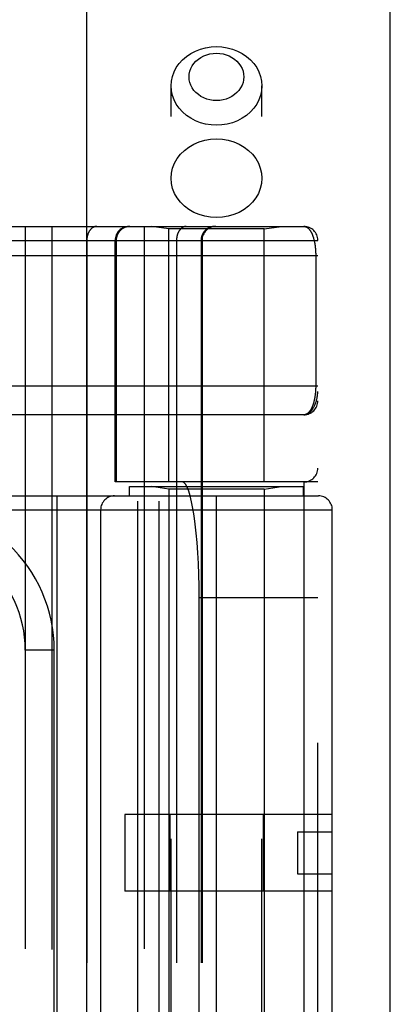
# Model space of a CAD drawing. Header units: inches. Extents: x 0 to 283, y 0 to 183.
# Tile 92 of 256: x 124.479 to 125.279, y 57.62 to 59.744. Entities that reach past the tile are written whole.
import ezdxf

# ---------------------------------------------------------------- set-up
doc = ezdxf.new("R2010")
doc.units = ezdxf.units.IN
doc.header["$LTSCALE"] = 15.583333
doc.header["$MEASUREMENT"] = 0
doc.linetypes.add('HIDDEN', pattern=[0.2, 0.1, -0.1])
doc.layers.get('0').update_dxf_attribs({"linetype": 'CONTINUOUS'})
doc.layers.add('RIGHTHAND_DOOR_ASSEMBLY', color=7, linetype='CONTINUOUS')

msp = doc.modelspace()

# ---------------------------------------------------------------- linework, layer by layer
at = {"color": 3, "linetype": 'Continuous'}
msp.add_line((125.2793, 53.176), (125.2793, 131.3133), dxfattribs=at)
at = {"layer": 'RIGHTHAND_DOOR_ASSEMBLY', "color": 8, "linetype": 'HIDDEN'}
for p, q in [((124.5486, 124.747), (124.5486, 53.397)), ((124.8061, 56.419), (124.8061, 59.6013)), ((125.0021, 56.419), (125.0021, 59.6013)), ((124.2191, 59.2982), (125.0928, 59.2982)), ((124.4914, 59.2982), (124.4914, 56.5957)), ((124.7478, 59.2982), (124.7478, 56.5957)), ((124.8011, 59.293), (124.7636, 59.2982)), ((125.0071, 59.293), (124.8011, 59.293)), ((124.8011, 58.747), (124.8011, 59.293)), ((125.0071, 59.293), (125.0446, 59.2982)), ((125.0071, 58.747), (125.0071, 59.293)), ((124.4574, 59.2682), (125.1228, 59.2682)), ((124.6243, 59.2682), (124.6243, 56.6257)), ((124.6853, 58.747), (124.6853, 59.2682)), ((124.6877, 59.2682), (124.6877, 58.747)), ((125.0021, 59.267), (124.8061, 59.267)), ((124.8178, 59.2682), (124.8178, 56.6257)), ((124.8709, 59.2682), (124.8709, 56.6257)), ((124.8729, 59.2682), (124.8729, 56.6257)), ((125.1228, 56.6257), (125.1228, 59.2682)), ((124.2102, 59.2357), (125.1228, 59.2357)), ((125.1182, 59.2366), (125.1182, 58.9545)), ((124.2125, 58.9545), (125.1228, 58.9545)), ((125.0928, 58.892), (124.212, 58.892)), ((125.1228, 58.747), (124.6853, 58.747)), ((124.7166, 58.737), (125.0916, 58.737)), ((124.7166, 58.717), (124.7166, 58.737)), ((124.7344, 57.147), (124.7344, 58.747)), ((124.8011, 58.7317), (124.7636, 58.737)), ((124.7803, 57.147), (124.7803, 58.747)), ((125.0071, 58.7317), (124.8011, 58.7317)), ((124.8011, 58.7317), (124.8011, 57.1623)), ((125.0071, 58.7317), (125.0446, 58.737)), ((125.0071, 58.7317), (125.0071, 57.1623)), ((125.0916, 58.717), (125.0916, 58.737)), ((125.0928, 58.747), (125.0928, 57.147)), ((123.9978, 58.717), (125.1241, 58.717)), ((124.5603, 57.177), (124.5603, 58.717)), ((124.9041, 57.177), (124.9041, 58.717)), ((123.9978, 58.687), (125.1541, 58.687)), ((124.6541, 58.687), (124.6541, 57.207)), ((125.1541, 57.207), (125.1541, 58.687)), ((125.1228, 58.497), (124.8667, 58.497)), ((124.8667, 57.397), (124.8667, 58.497)), ((124.5539, 58.3845), (124.4914, 58.3845)), ((124.5539, 57.5095), (124.5539, 58.3845)), ((125.1541, 58.03), (124.7061, 58.03)), ((124.7061, 58.03), (124.7061, 57.864)), ((124.8035, 58.03), (124.8035, 57.864)), ((125.0047, 58.03), (125.0047, 57.864)), ((125.0791, 57.992), (125.1541, 57.992)), ((125.0791, 57.992), (125.0791, 57.902)), ((125.0791, 57.902), (125.1541, 57.902)), ((125.1541, 57.864), (124.7061, 57.864))]:
    msp.add_line(p, q, dxfattribs=at)
at = {"layer": 'RIGHTHAND_DOOR_ASSEMBLY', "color": 3, "linetype": 'Continuous'}
msp.add_line((124.6236, 124.747), (124.6236, 53.397), dxfattribs=at)
at = {"layer": 'RIGHTHAND_DOOR_ASSEMBLY', "color": 8, "linetype": 'HIDDEN'}
for points in [[(124.8061, 59.6013), (124.8068, 59.6116), (124.8089, 59.6217), (124.8125, 59.6314), (124.8173, 59.6408), (124.8234, 59.6496), (124.8307, 59.6576), (124.8391, 59.6649), (124.8484, 59.6712), (124.8585, 59.6765), (124.8693, 59.6807), (124.8806, 59.6837), (124.8923, 59.6856), (124.9041, 59.6862)], [(124.9041, 59.6862), (124.9159, 59.6856), (124.9275, 59.6837), (124.9388, 59.6807), (124.9496, 59.6765), (124.9598, 59.6712), (124.9691, 59.6649), (124.9774, 59.6576), (124.9847, 59.6496), (124.9909, 59.6408), (124.9957, 59.6314), (124.9992, 59.6217), (125.0014, 59.6116), (125.0021, 59.6013)], [(124.9041, 59.5697), (124.8969, 59.5701), (124.89, 59.5712), (124.8832, 59.5731), (124.8767, 59.5756), (124.8706, 59.5788), (124.865, 59.5826), (124.8599, 59.587), (124.8555, 59.5918), (124.8518, 59.5971), (124.8489, 59.6027), (124.8468, 59.6086), (124.8455, 59.6147), (124.8451, 59.6209), (124.8455, 59.627), (124.8468, 59.6331), (124.8489, 59.639), (124.8519, 59.6446), (124.8555, 59.6499), (124.8599, 59.6547), (124.865, 59.6591), (124.8706, 59.6629), (124.8767, 59.6661), (124.8832, 59.6686), (124.89, 59.6705), (124.8969, 59.6716), (124.9041, 59.6719)], [(124.9041, 59.6719), (124.9112, 59.6716), (124.9182, 59.6705), (124.925, 59.6686), (124.9315, 59.6661), (124.9376, 59.6629), (124.9432, 59.6591), (124.9482, 59.6547), (124.9526, 59.6499), (124.9563, 59.6446), (124.9592, 59.639), (124.9614, 59.6331), (124.9627, 59.627), (124.9631, 59.6208), (124.9627, 59.6147), (124.9614, 59.6086), (124.9592, 59.6027), (124.9563, 59.5971), (124.9526, 59.5918), (124.9482, 59.587), (124.9432, 59.5826), (124.9376, 59.5788), (124.9315, 59.5756), (124.925, 59.5731), (124.9182, 59.5712), (124.9112, 59.5701), (124.9041, 59.5697)], [(124.9041, 59.5165), (124.8923, 59.5171), (124.8806, 59.5189), (124.8693, 59.522), (124.8585, 59.5262), (124.8484, 59.5315), (124.8391, 59.5378), (124.8307, 59.5451), (124.8234, 59.5531), (124.8173, 59.5619), (124.8125, 59.5712), (124.8089, 59.581), (124.8068, 59.5911), (124.8061, 59.6013)], [(125.0021, 59.6013), (125.0014, 59.5911), (124.9992, 59.581), (124.9957, 59.5712), (124.9909, 59.5619), (124.9847, 59.5531), (124.9774, 59.5451), (124.9691, 59.5378), (124.9598, 59.5315), (124.9496, 59.5262), (124.9388, 59.522), (124.9275, 59.5189), (124.9159, 59.5171), (124.9041, 59.5165)], [(124.8061, 59.4021), (124.8069, 59.4132), (124.8094, 59.4241), (124.8135, 59.4346), (124.8192, 59.4445), (124.8263, 59.4538), (124.8348, 59.4621), (124.8444, 59.4694), (124.8551, 59.4756), (124.8666, 59.4805), (124.8787, 59.4841), (124.8913, 59.4862), (124.9041, 59.487)], [(124.9041, 59.487), (124.9169, 59.4862), (124.9294, 59.4841), (124.9416, 59.4805), (124.9531, 59.4756), (124.9637, 59.4694), (124.9734, 59.4621), (124.9818, 59.4538), (124.989, 59.4445), (124.9946, 59.4346), (124.9987, 59.4241), (125.0012, 59.4132), (125.0021, 59.4021)], [(124.9041, 59.3172), (124.8913, 59.318), (124.8787, 59.3201), (124.8666, 59.3237), (124.8551, 59.3286), (124.8444, 59.3348), (124.8348, 59.3421), (124.8263, 59.3504), (124.8192, 59.3597), (124.8135, 59.3696), (124.8094, 59.3801), (124.8069, 59.391), (124.8061, 59.4021)], [(125.0021, 59.4021), (125.0012, 59.391), (124.9987, 59.3801), (124.9946, 59.3696), (124.989, 59.3597), (124.9818, 59.3504), (124.9734, 59.3421), (124.9637, 59.3348), (124.9531, 59.3286), (124.9416, 59.3237), (124.9294, 59.3201), (124.9169, 59.318), (124.9041, 59.3172)], [(124.6455, 59.2982), (124.645, 59.2982), (124.6446, 59.2982), (124.6441, 59.2982), (124.6437, 59.2981), (124.6432, 59.2981), (124.6427, 59.298), (124.6423, 59.2979), (124.6418, 59.2978), (124.6414, 59.2977), (124.6409, 59.2975), (124.6405, 59.2974), (124.64, 59.2972), (124.6396, 59.297), (124.6391, 59.2968), (124.6387, 59.2966), (124.6383, 59.2964), (124.6378, 59.2962), (124.6374, 59.296), (124.637, 59.2957), (124.6365, 59.2954), (124.6361, 59.2951), (124.6357, 59.2948), (124.6353, 59.2945), (124.6349, 59.2942), (124.6345, 59.2939), (124.6341, 59.2935), (124.6337, 59.2932), (124.6333, 59.2928), (124.633, 59.2924), (124.6326, 59.292), (124.6322, 59.2916), (124.6319, 59.2912), (124.6315, 59.2908), (124.6312, 59.2904), (124.6308, 59.2899), (124.6305, 59.2894), (124.6302, 59.289), (124.6299, 59.2885), (124.6296, 59.288), (124.6293, 59.2875), (124.629, 59.287), (124.6287, 59.2865), (124.6284, 59.286), (124.6281, 59.2854), (124.6279, 59.2849), (124.6276, 59.2844), (124.6274, 59.2838), (124.6271, 59.2832), (124.6269, 59.2827), (124.6267, 59.2821), (124.6265, 59.2815), (124.6263, 59.2809), (124.6261, 59.2803), (124.6259, 59.2797), (124.6257, 59.2791), (124.6256, 59.2785), (124.6254, 59.2779), (124.6253, 59.2773), (124.6251, 59.2766), (124.625, 59.276), (124.6249, 59.2754), (124.6248, 59.2747), (124.6247, 59.2741), (124.6246, 59.2734), (124.6245, 59.2728), (124.6245, 59.2722), (124.6244, 59.2715), (124.6244, 59.2708), (124.6243, 59.2702), (124.6243, 59.2695), (124.6243, 59.2689), (124.6243, 59.2682)], [(124.7173, 59.2982), (124.7167, 59.2982), (124.716, 59.2982), (124.7154, 59.2982), (124.7148, 59.2981), (124.7141, 59.2981), (124.7135, 59.298), (124.7128, 59.2979), (124.7122, 59.2978), (124.7115, 59.2977), (124.7109, 59.2975), (124.7103, 59.2974), (124.7097, 59.2972), (124.709, 59.297), (124.7084, 59.2968), (124.7078, 59.2966), (124.7072, 59.2964), (124.7066, 59.2962), (124.706, 59.296), (124.7054, 59.2957), (124.7048, 59.2954), (124.7042, 59.2951), (124.7036, 59.2948), (124.7031, 59.2945), (124.7025, 59.2942), (124.7019, 59.2939), (124.7014, 59.2935), (124.7008, 59.2932), (124.7003, 59.2928), (124.6998, 59.2924), (124.6993, 59.292), (124.6988, 59.2916), (124.6983, 59.2912), (124.6978, 59.2908), (124.6973, 59.2904), (124.6968, 59.2899), (124.6964, 59.2894), (124.6959, 59.289), (124.6955, 59.2885), (124.695, 59.288), (124.6946, 59.2875), (124.6942, 59.287), (124.6938, 59.2865), (124.6934, 59.286), (124.693, 59.2854), (124.6927, 59.2849), (124.6923, 59.2844), (124.692, 59.2838), (124.6916, 59.2832), (124.6913, 59.2827), (124.691, 59.2821), (124.6907, 59.2815), (124.6904, 59.2809), (124.6902, 59.2803), (124.6899, 59.2797), (124.6897, 59.2791), (124.6894, 59.2785), (124.6892, 59.2779), (124.689, 59.2773), (124.6888, 59.2766), (124.6887, 59.276), (124.6885, 59.2754), (124.6884, 59.2747), (124.6882, 59.2741), (124.6881, 59.2734), (124.688, 59.2728), (124.6879, 59.2722), (124.6878, 59.2715), (124.6878, 59.2708), (124.6877, 59.2702), (124.6877, 59.2695), (124.6877, 59.2689), (124.6877, 59.2682)], [(124.839, 59.2982), (124.8386, 59.2982), (124.8381, 59.2982), (124.8377, 59.2982), (124.8372, 59.2981), (124.8367, 59.2981), (124.8363, 59.298), (124.8358, 59.2979), (124.8354, 59.2978), (124.8349, 59.2977), (124.8345, 59.2975), (124.834, 59.2974), (124.8336, 59.2972), (124.8331, 59.297), (124.8327, 59.2968), (124.8322, 59.2966), (124.8318, 59.2964), (124.8314, 59.2962), (124.8309, 59.296), (124.8305, 59.2957), (124.8301, 59.2954), (124.8297, 59.2951), (124.8292, 59.2948), (124.8288, 59.2945), (124.8284, 59.2942), (124.828, 59.2939), (124.8276, 59.2935), (124.8273, 59.2932), (124.8269, 59.2928), (124.8265, 59.2924), (124.8261, 59.292), (124.8258, 59.2916), (124.8254, 59.2912), (124.8251, 59.2908), (124.8247, 59.2904), (124.8244, 59.2899), (124.824, 59.2894), (124.8237, 59.289), (124.8234, 59.2885), (124.8231, 59.288), (124.8228, 59.2875), (124.8225, 59.287), (124.8222, 59.2865), (124.8219, 59.286), (124.8217, 59.2854), (124.8214, 59.2849), (124.8212, 59.2844), (124.8209, 59.2838), (124.8207, 59.2832), (124.8204, 59.2827), (124.8202, 59.2821), (124.82, 59.2815), (124.8198, 59.2809), (124.8196, 59.2803), (124.8194, 59.2797), (124.8193, 59.2791), (124.8191, 59.2785), (124.819, 59.2779), (124.8188, 59.2773), (124.8187, 59.2766), (124.8186, 59.276), (124.8184, 59.2754), (124.8183, 59.2747), (124.8182, 59.2741), (124.8182, 59.2734), (124.8181, 59.2728), (124.818, 59.2722), (124.818, 59.2715), (124.8179, 59.2708), (124.8179, 59.2702), (124.8179, 59.2695), (124.8178, 59.2689), (124.8178, 59.2682)], [(124.9006, 59.2982), (124.8999, 59.2982), (124.8993, 59.2982), (124.8986, 59.2982), (124.898, 59.2981), (124.8973, 59.2981), (124.8967, 59.298), (124.8961, 59.2979), (124.8954, 59.2978), (124.8948, 59.2977), (124.8942, 59.2975), (124.8935, 59.2974), (124.8929, 59.2972), (124.8923, 59.297), (124.8917, 59.2968), (124.891, 59.2966), (124.8904, 59.2964), (124.8898, 59.2962), (124.8892, 59.296), (124.8886, 59.2957), (124.888, 59.2954), (124.8875, 59.2951), (124.8869, 59.2948), (124.8863, 59.2945), (124.8857, 59.2942), (124.8852, 59.2939), (124.8846, 59.2935), (124.8841, 59.2932), (124.8836, 59.2928), (124.883, 59.2924), (124.8825, 59.292), (124.882, 59.2916), (124.8815, 59.2912), (124.881, 59.2908), (124.8805, 59.2904), (124.8801, 59.2899), (124.8796, 59.2894), (124.8791, 59.289), (124.8787, 59.2885), (124.8783, 59.288), (124.8778, 59.2875), (124.8774, 59.287), (124.877, 59.2865), (124.8766, 59.286), (124.8763, 59.2854), (124.8759, 59.2849), (124.8755, 59.2844), (124.8752, 59.2838), (124.8749, 59.2832), (124.8746, 59.2827), (124.8743, 59.2821), (124.874, 59.2815), (124.8737, 59.2809), (124.8734, 59.2803), (124.8732, 59.2797), (124.8729, 59.2791), (124.8727, 59.2785), (124.8725, 59.2779), (124.8723, 59.2773), (124.8721, 59.2766), (124.8719, 59.276), (124.8717, 59.2754), (124.8716, 59.2747), (124.8715, 59.2741), (124.8713, 59.2734), (124.8712, 59.2728), (124.8712, 59.2722), (124.8711, 59.2715), (124.871, 59.2708), (124.871, 59.2702), (124.8709, 59.2695), (124.8709, 59.2689), (124.8709, 59.2682)], [(125.0928, 59.2982), (125.0934, 59.2982), (125.0941, 59.2982), (125.0946, 59.2981), (125.0952, 59.298), (125.0958, 59.2979), (125.0964, 59.2977), (125.0969, 59.2975), (125.0975, 59.2973), (125.098, 59.2971), (125.0986, 59.2968), (125.0991, 59.2965), (125.0996, 59.2962), (125.1001, 59.2959), (125.1006, 59.2956), (125.1011, 59.2952), (125.1016, 59.2948), (125.1021, 59.2944), (125.1026, 59.2939), (125.103, 59.2935), (125.1035, 59.293), (125.104, 59.2925), (125.1044, 59.292), (125.1048, 59.2915), (125.1052, 59.291), (125.1057, 59.2904), (125.1061, 59.2898), (125.1065, 59.2893), (125.1069, 59.2887), (125.1073, 59.288), (125.1076, 59.2874), (125.108, 59.2868), (125.1084, 59.2861), (125.1087, 59.2855), (125.1091, 59.2848), (125.1094, 59.2841), (125.1097, 59.2834), (125.1101, 59.2827), (125.1104, 59.282), (125.1107, 59.2813), (125.111, 59.2805), (125.1113, 59.2798), (125.1116, 59.279), (125.1119, 59.2783), (125.1121, 59.2775), (125.1124, 59.2767), (125.1127, 59.2759), (125.1129, 59.2751), (125.1132, 59.2744), (125.1134, 59.2736), (125.1136, 59.2727), (125.1138, 59.2719), (125.1141, 59.2711), (125.1143, 59.2703), (125.1145, 59.2695), (125.1147, 59.2686), (125.1149, 59.2678), (125.1151, 59.267), (125.1153, 59.2661), (125.1154, 59.2653), (125.1156, 59.2644), (125.1158, 59.2636), (125.1159, 59.2627), (125.1161, 59.2619), (125.1162, 59.261), (125.1164, 59.2601), (125.1165, 59.2593), (125.1166, 59.2584), (125.1168, 59.2575), (125.1169, 59.2567), (125.117, 59.2558), (125.1171, 59.2549), (125.1172, 59.2541), (125.1173, 59.2532), (125.1174, 59.2524), (125.1175, 59.2515), (125.1176, 59.2507), (125.1176, 59.2498), (125.1177, 59.249), (125.1178, 59.2482), (125.1178, 59.2473), (125.1179, 59.2465), (125.1179, 59.2457), (125.118, 59.2448), (125.118, 59.244), (125.1181, 59.2432), (125.1181, 59.2423), (125.1181, 59.2415), (125.1182, 59.2407), (125.1182, 59.2399), (125.1182, 59.2391), (125.1182, 59.2382), (125.1182, 59.2374), (125.1182, 59.2366)], [(125.1182, 58.9545), (125.1182, 58.9537), (125.1182, 58.9528), (125.1182, 58.952), (125.1182, 58.9512), (125.1182, 58.9504), (125.1182, 58.9496), (125.1181, 58.9487), (125.1181, 58.9479), (125.1181, 58.9471), (125.118, 58.9462), (125.118, 58.9454), (125.1179, 58.9445), (125.1179, 58.9437), (125.1178, 58.9429), (125.1178, 58.942), (125.1177, 58.9411), (125.1176, 58.9403), (125.1175, 58.9394), (125.1175, 58.9386), (125.1174, 58.9377), (125.1173, 58.9368), (125.1172, 58.9359), (125.1171, 58.935), (125.117, 58.9342), (125.1168, 58.9333), (125.1167, 58.9324), (125.1166, 58.9315), (125.1164, 58.9306), (125.1163, 58.9297), (125.1162, 58.9288), (125.116, 58.928), (125.1158, 58.9271), (125.1157, 58.9262), (125.1155, 58.9253), (125.1153, 58.9245), (125.1151, 58.9236), (125.115, 58.9228), (125.1148, 58.9219), (125.1146, 58.921), (125.1144, 58.9202), (125.1141, 58.9194), (125.1139, 58.9185), (125.1137, 58.9177), (125.1134, 58.9169), (125.1132, 58.916), (125.1129, 58.9152), (125.1127, 58.9144), (125.1124, 58.9136), (125.1122, 58.9128), (125.1119, 58.912), (125.1116, 58.9112), (125.1113, 58.9105), (125.111, 58.9097), (125.1107, 58.909), (125.1104, 58.9082), (125.11, 58.9075), (125.1097, 58.9067), (125.1094, 58.906), (125.109, 58.9053), (125.1087, 58.9046), (125.1083, 58.904), (125.1079, 58.9033), (125.1075, 58.9026), (125.1071, 58.902), (125.1067, 58.9014), (125.1063, 58.9008), (125.1059, 58.9002), (125.1055, 58.8996), (125.1051, 58.899), (125.1046, 58.8985), (125.1042, 58.898), (125.1037, 58.8974), (125.1033, 58.897), (125.1028, 58.8965), (125.1023, 58.896), (125.1018, 58.8956), (125.1013, 58.8952), (125.1008, 58.8948), (125.1003, 58.8944), (125.0998, 58.8941), (125.0992, 58.8938), (125.0987, 58.8935), (125.0981, 58.8932), (125.0976, 58.8929), (125.097, 58.8927), (125.0964, 58.8925), (125.0959, 58.8924), (125.0953, 58.8922), (125.0947, 58.8921), (125.0941, 58.892), (125.0935, 58.892), (125.0928, 58.892)], [(125.0928, 58.892), (125.0935, 58.892), (125.0942, 58.892), (125.0949, 58.8921), (125.0955, 58.8922), (125.0962, 58.8923), (125.0969, 58.8925), (125.0976, 58.8926), (125.0983, 58.8928), (125.099, 58.8931), (125.0997, 58.8934), (125.1004, 58.8937), (125.1011, 58.894), (125.1018, 58.8944), (125.1025, 58.8948), (125.1032, 58.8952), (125.1039, 58.8957), (125.1046, 58.8962), (125.1053, 58.8968), (125.1061, 58.8974), (125.1068, 58.898), (125.1075, 58.8987), (125.1082, 58.8995), (125.1089, 58.9003), (125.1096, 58.9011), (125.1103, 58.902), (125.111, 58.903), (125.1117, 58.904), (125.1124, 58.905), (125.1131, 58.9062), (125.1138, 58.9074), (125.1145, 58.9087), (125.1152, 58.91), (125.1158, 58.9114), (125.1165, 58.913), (125.1172, 58.9146), (125.1178, 58.9163), (125.1184, 58.9181), (125.1191, 58.9201), (125.1197, 58.9221), (125.1202, 58.9241), (125.1207, 58.926), (125.1211, 58.9279), (125.1214, 58.9295), (125.1217, 58.931), (125.1219, 58.9324), (125.1221, 58.9337), (125.1223, 58.9349), (125.1224, 58.936), (125.1225, 58.9369), (125.1226, 58.9378), (125.1227, 58.9386), (125.1227, 58.9394), (125.1228, 58.9401), (125.1228, 58.9408), (125.1228, 58.9414), (125.1228, 58.942)]]:
    msp.add_lwpolyline(points, dxfattribs=at)
for centre, radius, start, end in [((124.7153, 59.2682), 0.03, 90, 180), ((124.9029, 59.2682), 0.03, 90, 180), ((125.0928, 59.2682), 0.03, 0, 90), ((125.0928, 58.922), 0.03, 270.0001, 360), ((125.0928, 58.777), 0.03, 270, 360), ((124.6841, 58.687), 0.03, 90, 180), ((125.1241, 58.687), 0.03, 0, 90), ((124.2414, 58.3845), 0.3125, 0, 94.0875), ((124.2414, 58.3845), 0.25, 0, 100.3342)]:
    msp.add_arc(centre, radius, start, end, dxfattribs=at)
msp.add_ellipse((124.8299, 58.497), major_axis=(0, 0.25), ratio=0.146965, start_param=-1.570796, end_param=0, dxfattribs=at)

doc.saveas('drawing.dxf')
